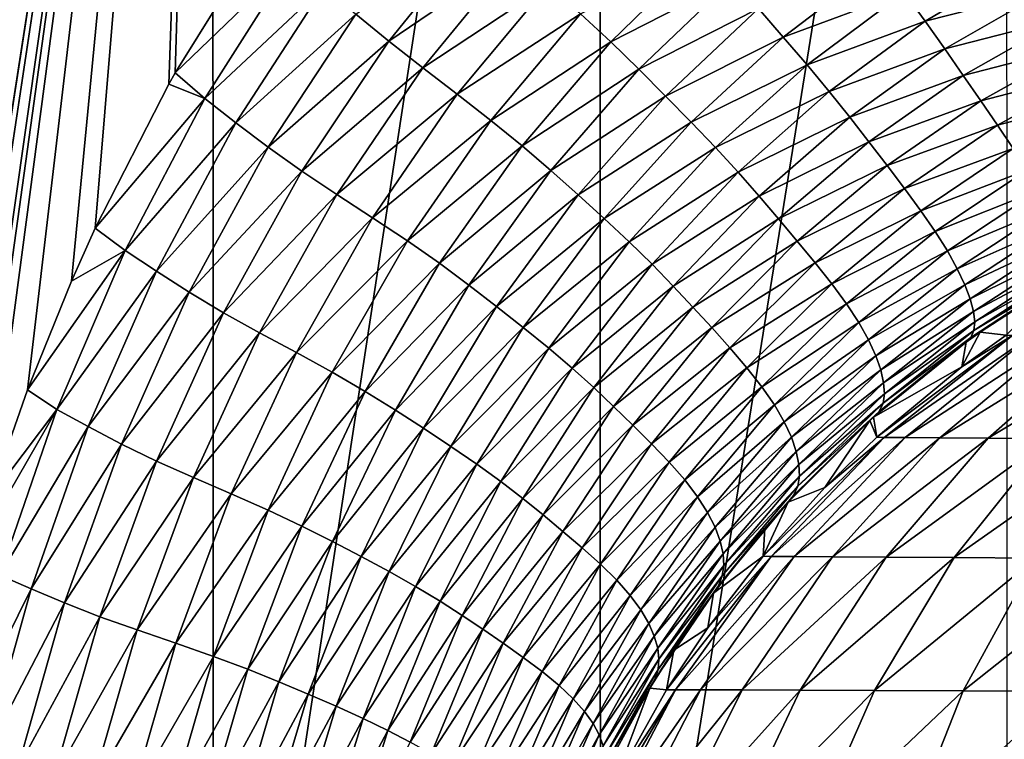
# Model space of a CAD drawing. Header units: metres. Extents: x -105 to 105, y -71 to 59.
# Tile 23 of 117: x -12.38 to -5.74, y -62.34 to -57.48. Entities that reach past the tile are written whole.
import ezdxf

# ---------------------------------------------------------------- set-up
doc = ezdxf.new("R2010")
doc.units = ezdxf.units.M
doc.layers.add('solid_WAMAS_150_SW0001', color=7, linetype='CONTINUOUS')

msp = doc.modelspace()

# ---------------------------------------------------------------- linework, layer by layer
at = {"layer": 'solid_WAMAS_150_SW0001'}
for points in [[(-13.519061, -49.349998, -24.857391), (-11.080335, -49.349998, -26.405054), (-13.356547, -64.033051, -24.974386)], [(-11.080335, -49.349998, 13.905054), (-13.519061, -49.349998, 12.35739), (-13.512746, -66.428436, 12.361978)], [(-11.080335, -49.349998, 13.905054), (-13.512746, -66.428436, 12.361978), (-11.074868, -66.428406, 13.908058)], [(-11.080335, -49.349998, -26.405054), (-13.278132, -63.534843, -25.030075), (-13.356547, -64.033051, -24.974386)], [(-11.080335, -49.349998, -26.405054), (-13.036427, -62.326763, -25.198656), (-13.278132, -63.534843, -25.030075)], [(-11.080335, -49.349998, -26.405054), (-13.033071, -62.312313, -25.200966), (-13.036427, -62.326763, -25.198656)], [(-11.080335, -49.349998, -26.405054), (-12.716747, -61.122765, -25.414663), (-13.033071, -62.312313, -25.200966)], [(-11.080335, -49.349998, -26.405054), (-12.587773, -60.710796, -25.499622), (-12.716747, -61.122765, -25.414663)], [(-11.080335, -49.349998, -26.405054), (-12.329713, -59.975853, -25.665926), (-12.587773, -60.710796, -25.499622)], [(-11.080335, -49.349998, -26.405054), (-12.033036, -59.243126, -25.851173), (-12.329713, -59.975853, -25.665926)], [(-11.080335, -49.349998, -26.405054), (-11.871845, -58.884323, -25.949221), (-12.033036, -59.243126, -25.851173)], [(-11.080335, -49.349998, -26.405054), (-11.375709, -57.911945, -26.239828), (-11.871845, -58.884323, -25.949221)], [(-11.080335, -49.349998, -26.405054), (-11.33328, -57.836536, -26.263914), (-11.375709, -57.911945, -26.239828)], [(-11.080335, -49.349998, -26.405054), (-10.732128, -56.870426, -26.592602), (-11.33328, -57.836536, -26.263914)], [(-8.466865, -49.349998, 15.134859), (-11.080335, -49.349998, 13.905054), (-11.074868, -66.428406, 13.908058)], [(-8.466865, -49.349998, 15.134859), (-11.074868, -66.428406, 13.908058), (-8.46252, -66.428413, 15.136579)], [(-5.719867, -49.349998, 16.027412), (-8.466865, -49.349998, 15.134859), (-8.46252, -66.428413, 15.136579)], [(-5.719867, -49.349998, 16.027412), (-8.46252, -66.428413, 15.136579), (-5.716904, -66.428406, 16.028173)], [(-11.33328, -57.836536, -26.263914), (-10.732128, -56.870426, -26.592602), (-10.532973, -57.066116, -26.703629)], [(-9.890683, -57.622459, -27.149317), (-10.112446, -57.438766, -26.980154), (-9.26243, -56.844788, -27.443476)], [(-9.890683, -57.622459, -27.149317), (-9.26243, -56.844788, -27.443476), (-9.040392, -57.044235, -27.622763)], [(-8.392345, -57.627335, -28.2472), (-8.596261, -57.43734, -28.030783), (-7.753653, -57.002518, -28.493803)], [(-8.392345, -57.627335, -28.2472), (-7.753653, -57.002518, -28.493803), (-7.570106, -57.204937, -28.708988)], [(-11.131674, -58.008976, -26.38273), (-11.33328, -57.836536, -26.263914), (-10.532973, -57.066116, -26.703629)], [(-11.131674, -58.008976, -26.38273), (-10.532973, -57.066116, -26.703629), (-10.32603, -57.252102, -26.831459)], [(-9.661342, -57.802277, -27.338463), (-9.890683, -57.622459, -27.149317), (-9.040392, -57.044235, -27.622763)], [(-9.661342, -57.802277, -27.338463), (-9.040392, -57.044235, -27.622763), (-8.815359, -57.242157, -27.820442)], [(-6.270012, -57.48756, -29.871475), (-6.413048, -57.292076, -29.621685), (-5.56954, -57.074623, -30.053213)], [(-6.270012, -57.48756, -29.871475), (-5.56954, -57.074623, -30.053213), (-5.445714, -57.275742, -30.305981)], [(-7.228159, -57.594612, -29.171024), (-7.395908, -57.402172, -28.934177), (-6.565811, -57.089127, -29.381241)], [(-7.228159, -57.594612, -29.171024), (-6.565811, -57.089127, -29.381241), (-6.413048, -57.292076, -29.621685)], [(-8.202491, -57.812164, -28.470238), (-8.392345, -57.627335, -28.2472), (-7.570106, -57.204937, -28.708988)], [(-8.202491, -57.812164, -28.470238), (-7.570106, -57.204937, -28.708988), (-7.395908, -57.402172, -28.934177)], [(-10.922102, -58.172653, -26.517609), (-11.131674, -58.008976, -26.38273), (-10.32603, -57.252102, -26.831459)], [(-10.922102, -58.172653, -26.517609), (-10.32603, -57.252102, -26.831459), (-10.112446, -57.438766, -26.980154)], [(-9.428045, -57.980934, -27.546898), (-9.661342, -57.802277, -27.338463), (-8.815359, -57.242157, -27.820442)], [(-9.428045, -57.980934, -27.546898), (-8.815359, -57.242157, -27.820442), (-8.596261, -57.43734, -28.030783)], [(-6.137063, -57.674679, -30.130331), (-6.270012, -57.48756, -29.871475), (-5.445714, -57.275742, -30.305981)], [(-6.137063, -57.674679, -30.130331), (-5.445714, -57.275742, -30.305981), (-5.329653, -57.467003, -30.570148)], [(-7.067515, -57.781803, -29.418758), (-7.228159, -57.594612, -29.171024), (-6.413048, -57.292076, -29.621685)], [(-7.067515, -57.781803, -29.418758), (-6.413048, -57.292076, -29.621685), (-6.270012, -57.48756, -29.871475)], [(-8.022978, -57.992462, -28.702234), (-8.202491, -57.812164, -28.470238), (-7.395908, -57.402172, -28.934177)], [(-8.022978, -57.992462, -28.702234), (-7.395908, -57.402172, -28.934177), (-7.228159, -57.594612, -29.171024)], [(-10.704518, -58.337616, -26.673773), (-10.922102, -58.172653, -26.517609), (-10.112446, -57.438766, -26.980154)], [(-10.704518, -58.337616, -26.673773), (-10.112446, -57.438766, -26.980154), (-9.890683, -57.622459, -27.149317)], [(-9.201077, -58.157314, -27.767612), (-9.428045, -57.980934, -27.546898), (-8.596261, -57.43734, -28.030783)], [(-9.201077, -58.157314, -27.767612), (-8.596261, -57.43734, -28.030783), (-8.392345, -57.627335, -28.2472)], [(-6.012767, -57.853161, -30.399818), (-6.137063, -57.674679, -30.130331), (-5.329653, -57.467003, -30.570148)], [(-6.012767, -57.853161, -30.399818), (-5.329653, -57.467003, -30.570148), (-5.219491, -57.649384, -30.848995)], [(-6.917772, -57.962505, -29.674482), (-7.067515, -57.781803, -29.418758), (-6.270012, -57.48756, -29.871475)], [(-6.917772, -57.962505, -29.674482), (-6.270012, -57.48756, -29.871475), (-6.137063, -57.674679, -30.130331)], [(-7.850269, -58.168819, -28.945389), (-8.022978, -57.992462, -28.702234), (-7.228159, -57.594612, -29.171024)], [(-7.850269, -58.168819, -28.945389), (-7.228159, -57.594612, -29.171024), (-7.067515, -57.781803, -29.418758)], [(-10.477223, -58.499638, -26.851288), (-10.704518, -58.337616, -26.673773), (-9.890683, -57.622459, -27.149317)], [(-10.477223, -58.499638, -26.851288), (-9.890683, -57.622459, -27.149317), (-9.661342, -57.802277, -27.338463)], [(-8.991083, -58.328899, -27.992548), (-9.201077, -58.157314, -27.767612), (-8.392345, -57.627335, -28.2472)], [(-8.991083, -58.328899, -27.992548), (-8.392345, -57.627335, -28.2472), (-8.202491, -57.812164, -28.470238)], [(-6.779267, -58.13591, -29.937897), (-6.917772, -57.962505, -29.674482), (-6.137063, -57.674679, -30.130331)], [(-6.779267, -58.13591, -29.937897), (-6.137063, -57.674679, -30.130331), (-6.012767, -57.853161, -30.399818)], [(-5.894541, -58.024342, -30.684706), (-6.012767, -57.853161, -30.399818), (-5.219491, -57.649384, -30.848995)], [(-5.894541, -58.024342, -30.684706), (-5.219491, -57.649384, -30.848995), (-5.114664, -57.823391, -31.144455)], [(-10.240895, -58.657684, -27.049923), (-10.477223, -58.499638, -26.851288), (-9.661342, -57.802277, -27.338463)], [(-10.240895, -58.657684, -27.049923), (-9.661342, -57.802277, -27.338463), (-9.428045, -57.980934, -27.546898)], [(-8.79669, -58.495838, -28.222454), (-8.991083, -58.328899, -27.992548), (-8.202491, -57.812164, -28.470238)], [(-8.79669, -58.495838, -28.222454), (-8.202491, -57.812164, -28.470238), (-8.022978, -57.992462, -28.702234)], [(-7.685051, -58.3409, -29.198782), (-7.850269, -58.168819, -28.945389), (-7.067515, -57.781803, -29.418758)], [(-7.685051, -58.3409, -29.198782), (-7.067515, -57.781803, -29.418758), (-6.917772, -57.962505, -29.674482)], [(-11.375709, -57.911945, -26.239828), (-11.33328, -57.836536, -26.263914), (-11.131674, -58.008976, -26.38273)], [(-6.65012, -58.301891, -30.211136), (-6.779267, -58.13591, -29.937897), (-6.012767, -57.853161, -30.399818)], [(-6.65012, -58.301891, -30.211136), (-6.012767, -57.853161, -30.399818), (-5.894541, -58.024342, -30.684706)], [(-5.781538, -58.188957, -30.98793), (-5.894541, -58.024342, -30.684706), (-5.114664, -57.823391, -31.144455)], [(-5.781538, -58.188957, -30.98793), (-5.114664, -57.823391, -31.144455), (-5.017535, -57.987911, -31.454716)], [(-11.871845, -58.884323, -25.949221), (-11.375709, -57.911945, -26.239828), (-11.131674, -58.008976, -26.38273)], [(-11.670918, -59.036098, -26.073774), (-11.871845, -58.884323, -25.949221), (-11.131674, -58.008976, -26.38273)], [(-11.670918, -59.036098, -26.073774), (-11.131674, -58.008976, -26.38273), (-10.922102, -58.172653, -26.517609)], [(-9.999587, -58.814941, -27.268908), (-10.240895, -58.657684, -27.049923), (-9.428045, -57.980934, -27.546898)], [(-9.999587, -58.814941, -27.268908), (-9.428045, -57.980934, -27.546898), (-9.201077, -58.157314, -27.767612)], [(-8.613513, -58.658928, -28.460291), (-8.79669, -58.495838, -28.222454), (-8.022978, -57.992462, -28.702234)], [(-8.613513, -58.658928, -28.460291), (-8.022978, -57.992462, -28.702234), (-7.850269, -58.168819, -28.945389)], [(-7.53174, -58.507492, -29.458775), (-7.685051, -58.3409, -29.198782), (-6.917772, -57.962505, -29.674482)], [(-7.53174, -58.507492, -29.458775), (-6.917772, -57.962505, -29.674482), (-6.779267, -58.13591, -29.937897)], [(-5.676826, -58.345787, -31.307261), (-5.781538, -58.188957, -30.98793), (-5.017535, -57.987911, -31.454716)], [(-6.527024, -58.462074, -30.500507), (-6.65012, -58.301891, -30.211136), (-5.894541, -58.024342, -30.684706)], [(-6.527024, -58.462074, -30.500507), (-5.894541, -58.024342, -30.684706), (-5.781538, -58.188957, -30.98793)], [(-7.390633, -58.667873, -29.725035), (-7.53174, -58.507492, -29.458775), (-6.779267, -58.13591, -29.937897)], [(-7.390633, -58.667873, -29.725035), (-6.779267, -58.13591, -29.937897), (-6.65012, -58.301891, -30.211136)], [(-11.459311, -59.175598, -26.21488), (-11.670918, -59.036098, -26.073774), (-10.922102, -58.172653, -26.517609)], [(-11.459311, -59.175598, -26.21488), (-10.922102, -58.172653, -26.517609), (-10.704518, -58.337616, -26.673773)], [(-9.764904, -58.970428, -27.499853), (-9.999587, -58.814941, -27.268908), (-9.201077, -58.157314, -27.767612)], [(-9.764904, -58.970428, -27.499853), (-9.201077, -58.157314, -27.767612), (-8.991083, -58.328899, -27.992548)], [(-8.437382, -58.818935, -28.708849), (-8.613513, -58.658928, -28.460291), (-7.850269, -58.168819, -28.945389)], [(-8.437382, -58.818935, -28.708849), (-7.850269, -58.168819, -28.945389), (-7.685051, -58.3409, -29.198782)], [(-6.408839, -58.617382, -30.809959), (-6.527024, -58.462074, -30.500507), (-5.781538, -58.188957, -30.98793)], [(-6.408839, -58.617382, -30.809959), (-5.781538, -58.188957, -30.98793), (-5.676826, -58.345787, -31.307261)], [(-11.238218, -59.31712, -26.377703), (-11.459311, -59.175598, -26.21488), (-10.704518, -58.337616, -26.673773)], [(-11.238218, -59.31712, -26.377703), (-10.704518, -58.337616, -26.673773), (-10.477223, -58.499638, -26.851288)], [(-9.548867, -59.12159, -27.733107), (-9.764904, -58.970428, -27.499853), (-8.991083, -58.328899, -27.992548)], [(-9.548867, -59.12159, -27.733107), (-8.991083, -58.328899, -27.992548), (-8.79669, -58.495838, -28.222454)], [(-8.269003, -58.975624, -28.967047), (-8.437382, -58.818935, -28.708849), (-7.685051, -58.3409, -29.198782)], [(-8.269003, -58.975624, -28.967047), (-7.685051, -58.3409, -29.198782), (-7.53174, -58.507492, -29.458775)], [(-7.259387, -58.82206, -30.000298), (-7.390633, -58.667873, -29.725035), (-6.65012, -58.301891, -30.211136)], [(-7.259387, -58.82206, -30.000298), (-6.65012, -58.301891, -30.211136), (-6.527024, -58.462074, -30.500507)], [(-6.29931, -58.766537, -31.136755), (-6.408839, -58.617382, -30.809959), (-5.676826, -58.345787, -31.307261)], [(-6.29931, -58.766537, -31.136755), (-5.676826, -58.345787, -31.307261), (-5.583424, -58.493042, -31.638617)], [(-7.133958, -58.97187, -30.292463), (-7.259387, -58.82206, -30.000298), (-6.527024, -58.462074, -30.500507)], [(-7.133958, -58.97187, -30.292463), (-6.527024, -58.462074, -30.500507), (-6.408839, -58.617382, -30.809959)], [(-11.005828, -59.455814, -26.562878), (-11.238218, -59.31712, -26.377703), (-10.477223, -58.499638, -26.851288)], [(-11.005828, -59.455814, -26.562878), (-10.477223, -58.499638, -26.851288), (-10.240895, -58.657684, -27.049923)], [(-9.34985, -59.268669, -27.969643), (-9.548867, -59.12159, -27.733107), (-8.79669, -58.495838, -28.222454)], [(-9.34985, -59.268669, -27.969643), (-8.79669, -58.495838, -28.222454), (-8.613513, -58.658928, -28.460291)], [(-8.11339, -59.127831, -29.230431), (-8.269003, -58.975624, -28.967047), (-7.53174, -58.507492, -29.458775)], [(-8.11339, -59.127831, -29.230431), (-7.53174, -58.507492, -29.458775), (-7.390633, -58.667873, -29.725035)], [(-6.202127, -58.907623, -31.475866), (-6.29931, -58.766537, -31.136755), (-5.583424, -58.493042, -31.638617)], [(-6.202127, -58.907623, -31.475866), (-5.583424, -58.493042, -31.638617), (-5.503659, -58.628708, -31.976841)], [(-10.762911, -59.590466, -26.770491), (-11.005828, -59.455814, -26.562878), (-10.240895, -58.657684, -27.049923)], [(-10.762911, -59.590466, -26.770491), (-10.240895, -58.657684, -27.049923), (-9.999587, -58.814941, -27.268908)], [(-9.16281, -59.412598, -28.213099), (-9.34985, -59.268669, -27.969643), (-8.613513, -58.658928, -28.460291)], [(-9.16281, -59.412598, -28.213099), (-8.613513, -58.658928, -28.460291), (-8.437382, -58.818935, -28.708849)], [(-7.970787, -59.274921, -29.498619), (-8.11339, -59.127831, -29.230431), (-7.390633, -58.667873, -29.725035)], [(-7.970787, -59.274921, -29.498619), (-7.390633, -58.667873, -29.725035), (-7.259387, -58.82206, -30.000298)], [(-7.012895, -59.118374, -30.606499), (-7.133958, -58.97187, -30.292463), (-6.408839, -58.617382, -30.809959)], [(-7.012895, -59.118374, -30.606499), (-6.408839, -58.617382, -30.809959), (-6.29931, -58.766537, -31.136755)], [(-6.120121, -59.038483, -31.820999), (-6.202127, -58.907623, -31.475866), (-5.503659, -58.628708, -31.976841)], [(-6.120121, -59.038483, -31.820999), (-5.503659, -58.628708, -31.976841), (-5.438144, -58.751743, -32.318371)], [(-6.900585, -59.260269, -30.939087), (-7.012895, -59.118374, -30.606499), (-6.29931, -58.766537, -31.136755)], [(-6.900585, -59.260269, -30.939087), (-6.29931, -58.766537, -31.136755), (-6.202127, -58.907623, -31.475866)], [(-6.053994, -59.158051, -32.167965), (-6.120121, -59.038483, -31.820999), (-5.438144, -58.751743, -32.318371)], [(-6.053994, -59.158051, -32.167965), (-5.438144, -58.751743, -32.318371), (-5.386531, -58.861691, -32.661072)], [(-10.513927, -59.724693, -26.999704), (-10.762911, -59.590466, -26.770491), (-9.999587, -58.814941, -27.268908)], [(-10.513927, -59.724693, -26.999704), (-9.999587, -58.814941, -27.268908), (-9.764904, -58.970428, -27.499853)], [(-8.982944, -59.554264, -28.466911), (-9.16281, -59.412598, -28.213099), (-8.437382, -58.818935, -28.708849)], [(-8.982944, -59.554264, -28.466911), (-8.437382, -58.818935, -28.708849), (-8.269003, -58.975624, -28.967047)], [(-7.838374, -59.41703, -29.774982), (-7.970787, -59.274921, -29.498619), (-7.259387, -58.82206, -30.000298)], [(-7.838374, -59.41703, -29.774982), (-7.259387, -58.82206, -30.000298), (-7.133958, -58.97187, -30.292463)], [(-6.00327, -59.265923, -32.514435), (-6.053994, -59.158051, -32.167965), (-5.386531, -58.861691, -32.661072)], [(-6.00327, -59.265923, -32.514435), (-5.386531, -58.861691, -32.661072), (-5.348139, -58.958443, -33.005161)], [(-12.033036, -59.243126, -25.851173), (-11.871845, -58.884323, -25.949221), (-11.670918, -59.036098, -26.073774)], [(-6.80135, -59.395596, -31.284187), (-6.900585, -59.260269, -30.939087), (-6.202127, -58.907623, -31.475866)], [(-6.80135, -59.395596, -31.284187), (-6.202127, -58.907623, -31.475866), (-6.120121, -59.038483, -31.820999)], [(-10.271778, -59.857658, -27.24065), (-10.513927, -59.724693, -26.999704), (-9.764904, -58.970428, -27.499853)], [(-10.271778, -59.857658, -27.24065), (-9.764904, -58.970428, -27.499853), (-9.548867, -59.12159, -27.733107)], [(-8.810973, -59.693523, -28.729826), (-8.982944, -59.554264, -28.466911), (-8.269003, -58.975624, -28.967047)], [(-8.810973, -59.693523, -28.729826), (-8.269003, -58.975624, -28.967047), (-8.11339, -59.127831, -29.230431)], [(-7.711363, -59.556107, -30.069065), (-7.838374, -59.41703, -29.774982), (-7.133958, -58.97187, -30.292463)], [(-7.711363, -59.556107, -30.069065), (-7.133958, -58.97187, -30.292463), (-7.012895, -59.118374, -30.606499)], [(-5.967081, -59.362167, -32.861), (-6.00327, -59.265923, -32.514435), (-5.348139, -58.958443, -33.005161)], [(-5.967081, -59.362167, -32.861), (-5.348139, -58.958443, -33.005161), (-5.322378, -59.041656, -33.350544)], [(-12.329713, -59.975853, -25.665926), (-12.033036, -59.243126, -25.851173), (-11.670918, -59.036098, -26.073774)], [(-12.131213, -60.109329, -25.794306), (-12.329713, -59.975853, -25.665926), (-11.670918, -59.036098, -26.073774)], [(-12.131213, -60.109329, -25.794306), (-11.670918, -59.036098, -26.073774), (-11.459311, -59.175598, -26.21488)], [(-6.718488, -59.522125, -31.634308), (-6.80135, -59.395596, -31.284187), (-6.120121, -59.038483, -31.820999)], [(-6.718488, -59.522125, -31.634308), (-6.120121, -59.038483, -31.820999), (-6.053994, -59.158051, -32.167965)], [(-5.944683, -59.446503, -33.207874), (-5.967081, -59.362167, -32.861), (-5.322378, -59.041656, -33.350544)], [(-5.944683, -59.446503, -33.207874), (-5.322378, -59.041656, -33.350544), (-5.309037, -59.110394, -33.695389)], [(-10.049835, -59.98682, -27.481962), (-10.271778, -59.857658, -27.24065), (-9.548867, -59.12159, -27.733107)], [(-10.049835, -59.98682, -27.481962), (-9.548867, -59.12159, -27.733107), (-9.34985, -59.268669, -27.969643)], [(-8.652495, -59.829266, -28.996492), (-8.810973, -59.693523, -28.729826), (-8.11339, -59.127831, -29.230431)], [(-8.652495, -59.829266, -28.996492), (-8.11339, -59.127831, -29.230431), (-7.970787, -59.274921, -29.498619)], [(-7.587976, -59.693295, -30.386873), (-7.711363, -59.556107, -30.069065), (-7.012895, -59.118374, -30.606499)], [(-7.587976, -59.693295, -30.386873), (-7.012895, -59.118374, -30.606499), (-6.900585, -59.260269, -30.939087)], [(-5.935782, -59.517822, -33.553112), (-5.944683, -59.446503, -33.207874), (-5.309037, -59.110394, -33.695389)], [(-5.935782, -59.517822, -33.553112), (-5.309037, -59.110394, -33.695389), (-5.308626, -59.164436, -34.037472)], [(-11.918583, -60.224136, -25.940208), (-12.131213, -60.109329, -25.794306), (-11.459311, -59.175598, -26.21488)], [(-11.918583, -60.224136, -25.940208), (-11.459311, -59.175598, -26.21488), (-11.238218, -59.31712, -26.377703)], [(-6.652761, -59.63879, -31.984636), (-6.718488, -59.522125, -31.634308), (-6.053994, -59.158051, -32.167965)], [(-6.652761, -59.63879, -31.984636), (-6.053994, -59.158051, -32.167965), (-6.00327, -59.265923, -32.514435)], [(-5.961878, -59.622662, -34.227917), (-5.322623, -59.204216, -34.373829), (-5.348634, -59.228172, -34.699608)], [(-5.961878, -59.622662, -34.227917), (-5.940923, -59.576176, -33.894291), (-5.322623, -59.204216, -34.373829)], [(-5.940923, -59.576176, -33.894291), (-5.308626, -59.164436, -34.037472), (-5.322623, -59.204216, -34.373829)], [(-5.940923, -59.576176, -33.894291), (-5.935782, -59.517822, -33.553112), (-5.308626, -59.164436, -34.037472)], [(-9.846222, -60.112484, -27.724859), (-10.049835, -59.98682, -27.481962), (-9.34985, -59.268669, -27.969643)], [(-9.846222, -60.112484, -27.724859), (-9.34985, -59.268669, -27.969643), (-9.16281, -59.412598, -28.213099)], [(-8.507687, -59.96096, -29.266489), (-8.652495, -59.829266, -28.996492), (-7.970787, -59.274921, -29.498619)], [(-8.507687, -59.96096, -29.266489), (-7.970787, -59.274921, -29.498619), (-7.838374, -59.41703, -29.774982)], [(-7.473211, -59.82732, -30.724428), (-7.587976, -59.693295, -30.386873), (-6.900585, -59.260269, -30.939087)], [(-7.473211, -59.82732, -30.724428), (-6.900585, -59.260269, -30.939087), (-6.80135, -59.395596, -31.284187)], [(-6.603536, -59.745262, -32.332653), (-6.652761, -59.63879, -31.984636), (-6.00327, -59.265923, -32.514435)], [(-6.603536, -59.745262, -32.332653), (-6.00327, -59.265923, -32.514435), (-5.967081, -59.362167, -32.861)], [(-5.899165, -59.585537, -34.574379), (-5.961878, -59.622662, -34.227917), (-5.348634, -59.228172, -34.699608)], [(-5.722681, -59.605705, -82.567581), (-5.899165, -59.585537, -34.574379), (-5.348634, -59.228172, -34.699608)], [(-11.694925, -60.341831, -26.10833), (-11.918583, -60.224136, -25.940208), (-11.238218, -59.31712, -26.377703)], [(-11.694925, -60.341831, -26.10833), (-11.238218, -59.31712, -26.377703), (-11.005828, -59.455814, -26.562878)], [(-7.37199, -59.956226, -31.074614), (-7.473211, -59.82732, -30.724428), (-6.80135, -59.395596, -31.284187)], [(-7.37199, -59.956226, -31.074614), (-6.80135, -59.395596, -31.284187), (-6.718488, -59.522125, -31.634308)], [(-6.569741, -59.841785, -32.679337), (-6.603536, -59.745262, -32.332653), (-5.967081, -59.362167, -32.861)], [(-6.569741, -59.841785, -32.679337), (-5.967081, -59.362167, -32.861), (-5.944683, -59.446503, -33.207874)], [(-11.458357, -60.45689, -26.299971), (-11.694925, -60.341831, -26.10833), (-11.005828, -59.455814, -26.562878)], [(-11.458357, -60.45689, -26.299971), (-11.005828, -59.455814, -26.562878), (-10.762911, -59.590466, -26.770491)], [(-9.655242, -60.235657, -27.973717), (-9.846222, -60.112484, -27.724859), (-9.16281, -59.412598, -28.213099)], [(-9.655242, -60.235657, -27.973717), (-9.16281, -59.412598, -28.213099), (-8.982944, -59.554264, -28.466911)], [(-8.373246, -60.088833, -29.543844), (-8.507687, -59.96096, -29.266489), (-7.838374, -59.41703, -29.774982)], [(-8.373246, -60.088833, -29.543844), (-7.838374, -59.41703, -29.774982), (-7.711363, -59.556107, -30.069065)], [(-6.550458, -59.928154, -33.025227), (-6.569741, -59.841785, -32.679337), (-5.944683, -59.446503, -33.207874)], [(-6.550458, -59.928154, -33.025227), (-5.944683, -59.446503, -33.207874), (-5.935782, -59.517822, -33.553112)], [(-7.288043, -60.077793, -31.428698), (-7.37199, -59.956226, -31.074614), (-6.718488, -59.522125, -31.634308)], [(-7.288043, -60.077793, -31.428698), (-6.718488, -59.522125, -31.634308), (-6.652761, -59.63879, -31.984636)], [(-6.545308, -60.003071, -33.368286), (-6.550458, -59.928154, -33.025227), (-5.935782, -59.517822, -33.553112)], [(-6.545308, -60.003071, -33.368286), (-5.935782, -59.517822, -33.553112), (-5.940923, -59.576176, -33.894291)], [(-11.209757, -60.567867, -26.515608), (-11.458357, -60.45689, -26.299971), (-10.762911, -59.590466, -26.770491)], [(-11.209757, -60.567867, -26.515608), (-10.762911, -59.590466, -26.770491), (-10.513927, -59.724693, -26.999704)], [(-9.471467, -60.357311, -28.232666), (-9.655242, -60.235657, -27.973717), (-8.982944, -59.554264, -28.466911)], [(-9.471467, -60.357311, -28.232666), (-8.982944, -59.554264, -28.466911), (-8.810973, -59.693523, -28.729826)], [(-8.24364, -60.214863, -29.839813), (-8.373246, -60.088833, -29.543844), (-7.711363, -59.556107, -30.069065)], [(-8.24364, -60.214863, -29.839813), (-7.711363, -59.556107, -30.069065), (-7.587976, -59.693295, -30.386873)], [(-5.679521, -59.607555, -83.254333), (-6.59568, -60.29454, -82.567535), (-6.021936, -59.820011, -82.567604)], [(-6.547063, -60.296986, -83.34964), (-6.59568, -60.29454, -82.567535), (-5.679521, -59.607555, -83.254333)], [(-6.554832, -60.06694, -33.705906), (-5.940923, -59.576176, -33.894291), (-5.961878, -59.622662, -34.227917)], [(-6.554832, -60.06694, -33.705906), (-6.545308, -60.003071, -33.368286), (-5.940923, -59.576176, -33.894291)], [(-6.547063, -60.296986, -83.34964), (-5.679521, -59.607555, -83.254333), (-5.553395, -59.60857, -83.927292)], [(-6.405236, -60.298374, -84.120682), (-6.547063, -60.296986, -83.34964), (-5.553395, -59.60857, -83.927292)], [(-6.405236, -60.298374, -84.120682), (-5.553395, -59.60857, -83.927292), (-5.346126, -59.60957, -84.579681)], [(-6.170531, -60.299686, -84.871719), (-6.405236, -60.298374, -84.120682), (-5.346126, -59.60957, -84.579681)], [(-6.170531, -60.299686, -84.871719), (-5.346126, -59.60957, -84.579681), (-5.060122, -59.61095, -85.204758)], [(-5.844352, -60.301239, -85.593773), (-6.170531, -60.299686, -84.871719), (-5.060122, -59.61095, -85.204758)], [(-6.021936, -59.820011, -82.567604), (-5.992881, -59.653, -34.548969), (-5.899165, -59.585537, -34.574379)], [(-5.722681, -59.605705, -82.567581), (-6.021936, -59.820011, -82.567604), (-5.899165, -59.585537, -34.574379)], [(-5.679521, -59.607555, -83.254333), (-6.021936, -59.820011, -82.567604), (-5.722681, -59.605705, -82.567581)], [(-5.899165, -59.585537, -34.574379), (-5.992881, -59.653, -34.548969), (-5.961878, -59.622662, -34.227917)], [(-5.844352, -60.301239, -85.593773), (-5.060122, -59.61095, -85.204758), (-4.700172, -59.613552, -85.795815)], [(-7.222158, -60.190971, -31.781225), (-7.288043, -60.077793, -31.428698), (-6.652761, -59.63879, -31.984636)], [(-7.222158, -60.190971, -31.781225), (-6.652761, -59.63879, -31.984636), (-6.603536, -59.745262, -32.332653)], [(-6.618752, -60.160664, -34.346867), (-6.581007, -60.121704, -34.034035), (-5.992881, -59.653, -34.548969)], [(-6.021936, -59.820011, -82.567604), (-6.618752, -60.160664, -34.346867), (-5.992881, -59.653, -34.548969)], [(-6.581007, -60.121704, -34.034035), (-5.961878, -59.622662, -34.227917), (-5.992881, -59.653, -34.548969)], [(-6.581007, -60.121704, -34.034035), (-6.554832, -60.06694, -33.705906), (-5.961878, -59.622662, -34.227917)], [(-5.431313, -60.303829, -86.277603), (-5.844352, -60.301239, -85.593773), (-4.700172, -59.613552, -85.795815)], [(-10.953969, -60.678764, -26.754335), (-11.209757, -60.567867, -26.515608), (-10.513927, -59.724693, -26.999704)], [(-10.953969, -60.678764, -26.754335), (-10.513927, -59.724693, -26.999704), (-10.271778, -59.857658, -27.24065)], [(-9.29563, -60.477375, -28.500271), (-9.471467, -60.357311, -28.232666), (-8.810973, -59.693523, -28.729826)], [(-9.29563, -60.477375, -28.500271), (-8.810973, -59.693523, -28.729826), (-8.652495, -59.829266, -28.996492)], [(-8.116756, -60.340229, -30.161451), (-8.24364, -60.214863, -29.839813), (-7.587976, -59.693295, -30.386873)], [(-8.116756, -60.340229, -30.161451), (-7.587976, -59.693295, -30.386873), (-7.473211, -59.82732, -30.724428)], [(-7.173516, -60.295483, -32.129509), (-7.222158, -60.190971, -31.781225), (-6.603536, -59.745262, -32.332653)], [(-7.173516, -60.295483, -32.129509), (-6.603536, -59.745262, -32.332653), (-6.569741, -59.841785, -32.679337)], [(-10.705166, -60.78891, -27.004704), (-10.953969, -60.678764, -26.754335), (-10.271778, -59.857658, -27.24065)], [(-10.705166, -60.78891, -27.004704), (-10.271778, -59.857658, -27.24065), (-10.049835, -59.98682, -27.481962)], [(-9.133898, -60.59481, -28.770218), (-9.29563, -60.477375, -28.500271), (-8.652495, -59.829266, -28.996492)], [(-9.133898, -60.59481, -28.770218), (-8.652495, -59.829266, -28.996492), (-8.507687, -59.96096, -29.266489)], [(-7.998186, -60.463707, -30.504055), (-8.116756, -60.340229, -30.161451), (-7.473211, -59.82732, -30.724428)], [(-7.998186, -60.463707, -30.504055), (-7.473211, -59.82732, -30.724428), (-7.37199, -59.956226, -31.074614)], [(-7.140819, -60.391762, -32.474934), (-7.173516, -60.295483, -32.129509), (-6.569741, -59.841785, -32.679337)], [(-7.140819, -60.391762, -32.474934), (-6.569741, -59.841785, -32.679337), (-6.550458, -59.928154, -33.025227)], [(-6.021936, -59.820011, -82.567604), (-6.59568, -60.29454, -82.567535), (-6.618752, -60.160664, -34.346867)], [(-7.122953, -60.47966, -32.818386), (-7.140819, -60.391762, -32.474934), (-6.550458, -59.928154, -33.025227)], [(-7.122953, -60.47966, -32.818386), (-6.550458, -59.928154, -33.025227), (-6.545308, -60.003071, -33.368286)], [(-12.587773, -60.710796, -25.499622), (-12.329713, -59.975853, -25.665926), (-12.131213, -60.109329, -25.794306)], [(-10.478043, -60.895805, -27.25351), (-10.705166, -60.78891, -27.004704), (-10.049835, -59.98682, -27.481962)], [(-10.478043, -60.895805, -27.25351), (-10.049835, -59.98682, -27.481962), (-9.846222, -60.112484, -27.724859)], [(-8.986372, -60.709175, -29.04203), (-9.133898, -60.59481, -28.770218), (-8.507687, -59.96096, -29.266489)], [(-8.986372, -60.709175, -29.04203), (-8.507687, -59.96096, -29.266489), (-8.373246, -60.088833, -29.543844)], [(-7.893426, -60.583405, -30.859362), (-7.998186, -60.463707, -30.504055), (-7.37199, -59.956226, -31.074614)], [(-7.893426, -60.583405, -30.859362), (-7.37199, -59.956226, -31.074614), (-7.288043, -60.077793, -31.428698)], [(-7.119437, -60.557636, -33.157761), (-7.122953, -60.47966, -32.818386), (-6.545308, -60.003071, -33.368286)], [(-7.119437, -60.557636, -33.157761), (-6.545308, -60.003071, -33.368286), (-6.554832, -60.06694, -33.705906)], [(-7.130765, -60.626541, -33.490257), (-6.554832, -60.06694, -33.705906), (-6.581007, -60.121704, -34.034035)], [(-7.130765, -60.626541, -33.490257), (-7.119437, -60.557636, -33.157761), (-6.554832, -60.06694, -33.705906)], [(-12.716747, -61.122765, -25.414663), (-12.587773, -60.710796, -25.499622), (-12.131213, -60.109329, -25.794306)], [(-12.517568, -61.227028, -25.547747), (-12.716747, -61.122765, -25.414663), (-12.131213, -60.109329, -25.794306)], [(-12.517568, -61.227028, -25.547747), (-12.131213, -60.109329, -25.794306), (-11.918583, -60.224136, -25.940208)], [(-10.270473, -60.999779, -27.502241), (-10.478043, -60.895805, -27.25351), (-9.846222, -60.112484, -27.724859)], [(-10.270473, -60.999779, -27.502241), (-9.846222, -60.112484, -27.724859), (-9.655242, -60.235657, -27.973717)], [(-8.84927, -60.82077, -29.320446), (-8.986372, -60.709175, -29.04203), (-8.373246, -60.088833, -29.543844)], [(-8.84927, -60.82077, -29.320446), (-8.373246, -60.088833, -29.543844), (-8.24364, -60.214863, -29.839813)], [(-7.806613, -60.697178, -31.217356), (-7.893426, -60.583405, -30.859362), (-7.288043, -60.077793, -31.428698)], [(-7.806613, -60.697178, -31.217356), (-7.288043, -60.077793, -31.428698), (-7.222158, -60.190971, -31.781225)], [(-7.159011, -60.689304, -33.811268), (-6.581007, -60.121704, -34.034035), (-6.618752, -60.160664, -34.346867)], [(-7.159011, -60.689304, -33.811268), (-7.130765, -60.626541, -33.490257), (-6.581007, -60.121704, -34.034035)], [(-7.738546, -60.804001, -31.571941), (-7.806613, -60.697178, -31.217356), (-7.222158, -60.190971, -31.781225)], [(-7.738546, -60.804001, -31.571941), (-7.222158, -60.190971, -31.781225), (-7.173516, -60.295483, -32.129509)], [(-6.643245, -60.182755, -34.337852), (-7.195295, -60.734081, -34.115536), (-7.159011, -60.689304, -33.811268)], [(-6.948045, -60.634995, -82.567406), (-7.195295, -60.734081, -34.115536), (-6.643245, -60.182755, -34.337852)], [(-6.643245, -60.182755, -34.337852), (-7.159011, -60.689304, -33.811268), (-6.618752, -60.160664, -34.346867)], [(-6.59568, -60.29454, -82.567535), (-6.948045, -60.634995, -82.567406), (-6.643245, -60.182755, -34.337852)], [(-6.59568, -60.29454, -82.567535), (-6.643245, -60.182755, -34.337852), (-6.618752, -60.160664, -34.346867)], [(-12.305355, -61.318817, -25.696684), (-12.517568, -61.227028, -25.547747), (-11.918583, -60.224136, -25.940208)], [(-12.305355, -61.318817, -25.696684), (-11.918583, -60.224136, -25.940208), (-11.694925, -60.341831, -26.10833)], [(-10.076114, -61.101875, -27.756067), (-10.270473, -60.999779, -27.502241), (-9.655242, -60.235657, -27.973717)], [(-10.076114, -61.101875, -27.756067), (-9.655242, -60.235657, -27.973717), (-9.471467, -60.357311, -28.232666)], [(-8.716316, -60.931515, -29.618479), (-8.84927, -60.82077, -29.320446), (-8.24364, -60.214863, -29.839813)], [(-8.716316, -60.931515, -29.618479), (-8.24364, -60.214863, -29.839813), (-8.116756, -60.340229, -30.161451)], [(-12.080528, -61.414482, -25.868439), (-12.305355, -61.318817, -25.696684), (-11.694925, -60.341831, -26.10833)], [(-12.080528, -61.414482, -25.868439), (-11.694925, -60.341831, -26.10833), (-11.458357, -60.45689, -26.299971)], [(-8.585071, -61.042557, -29.94426), (-8.716316, -60.931515, -29.618479), (-8.116756, -60.340229, -30.161451)], [(-8.585071, -61.042557, -29.94426), (-8.116756, -60.340229, -30.161451), (-7.998186, -60.463707, -30.504055)], [(-7.688202, -60.903645, -31.920267), (-7.738546, -60.804001, -31.571941), (-7.173516, -60.295483, -32.129509)], [(-7.688202, -60.903645, -31.920267), (-7.173516, -60.295483, -32.129509), (-7.140819, -60.391762, -32.474934)], [(-6.547063, -60.296986, -83.34964), (-7.364889, -61.097973, -82.567139), (-6.948045, -60.634995, -82.567406)], [(-7.31072, -61.100273, -83.433144), (-7.364889, -61.097973, -82.567139), (-6.547063, -60.296986, -83.34964)], [(-7.31072, -61.100273, -83.433144), (-6.547063, -60.296986, -83.34964), (-6.405236, -60.298374, -84.120682)], [(-7.15468, -61.101482, -84.290833), (-7.31072, -61.100273, -83.433144), (-6.405236, -60.298374, -84.120682)], [(-7.15468, -61.101482, -84.290833), (-6.405236, -60.298374, -84.120682), (-6.170531, -60.299686, -84.871719)], [(-6.89553, -61.102787, -85.129234), (-7.15468, -61.101482, -84.290833), (-6.170531, -60.299686, -84.871719)], [(-6.547063, -60.296986, -83.34964), (-6.948045, -60.634995, -82.567406), (-6.59568, -60.29454, -82.567535)], [(-6.89553, -61.102787, -85.129234), (-6.170531, -60.299686, -84.871719), (-5.844352, -60.301239, -85.593773)], [(-6.533701, -61.104382, -85.937332), (-6.89553, -61.102787, -85.129234), (-5.844352, -60.301239, -85.593773)], [(-6.533701, -61.104382, -85.937332), (-5.844352, -60.301239, -85.593773), (-5.431313, -60.303829, -86.277603)], [(-6.073692, -61.106964, -86.703468), (-6.533701, -61.104382, -85.937332), (-5.431313, -60.303829, -86.277603)], [(-6.073692, -61.106964, -86.703468), (-5.431313, -60.303829, -86.277603), (-4.938259, -60.308231, -86.912872)], [(-5.522688, -61.111202, -87.414757), (-6.073692, -61.106964, -86.703468), (-4.938259, -60.308231, -86.912872)], [(-9.888918, -61.203098, -28.019867), (-10.076114, -61.101875, -27.756067), (-9.471467, -60.357311, -28.232666)], [(-9.888918, -61.203098, -28.019867), (-9.471467, -60.357311, -28.232666), (-9.29563, -60.477375, -28.500271)], [(-7.654041, -60.996712, -32.264149), (-7.688202, -60.903645, -31.920267), (-7.140819, -60.391762, -32.474934)], [(-7.654041, -60.996712, -32.264149), (-7.140819, -60.391762, -32.474934), (-7.122953, -60.47966, -32.818386)], [(-11.841183, -61.507793, -26.065077), (-12.080528, -61.414482, -25.868439), (-11.458357, -60.45689, -26.299971)], [(-11.841183, -61.507793, -26.065077), (-11.458357, -60.45689, -26.299971), (-11.209757, -60.567867, -26.515608)], [(-8.4617, -61.15276, -30.292284), (-8.585071, -61.042557, -29.94426), (-7.998186, -60.463707, -30.504055)], [(-8.4617, -61.15276, -30.292284), (-7.998186, -60.463707, -30.504055), (-7.893426, -60.583405, -30.859362)], [(-9.709625, -61.303425, -28.292007), (-9.888918, -61.203098, -28.019867), (-9.29563, -60.477375, -28.500271)], [(-9.709625, -61.303425, -28.292007), (-9.29563, -60.477375, -28.500271), (-9.133898, -60.59481, -28.770218)], [(-7.634748, -61.083088, -32.604839), (-7.654041, -60.996712, -32.264149), (-7.122953, -60.47966, -32.818386)], [(-7.634748, -61.083088, -32.604839), (-7.122953, -60.47966, -32.818386), (-7.119437, -60.557636, -33.157761)], [(-11.588323, -61.597015, -26.287523), (-11.841183, -61.507793, -26.065077), (-11.209757, -60.567867, -26.515608)], [(-11.588323, -61.597015, -26.287523), (-11.209757, -60.567867, -26.515608), (-10.953969, -60.678764, -26.754335)], [(-9.544963, -61.401901, -28.565142), (-9.709625, -61.303425, -28.292007), (-9.133898, -60.59481, -28.770218)], [(-9.544963, -61.401901, -28.565142), (-9.133898, -60.59481, -28.770218), (-8.986372, -60.709175, -29.04203)], [(-8.352262, -61.260353, -30.653086), (-8.4617, -61.15276, -30.292284), (-7.893426, -60.583405, -30.859362)], [(-8.352262, -61.260353, -30.653086), (-7.893426, -60.583405, -30.859362), (-7.806613, -60.697178, -31.217356)], [(-7.629732, -61.160954, -32.940186), (-7.634748, -61.083088, -32.604839), (-7.119437, -60.557636, -33.157761)], [(-7.629732, -61.160954, -32.940186), (-7.119437, -60.557636, -33.157761), (-7.130765, -60.626541, -33.490257)], [(-7.639412, -61.231659, -33.267193), (-7.130765, -60.626541, -33.490257), (-7.159011, -60.689304, -33.811268)], [(-7.639412, -61.231659, -33.267193), (-7.629732, -61.160954, -32.940186), (-7.130765, -60.626541, -33.490257)], [(-6.948045, -60.634995, -82.567406), (-7.364889, -61.097973, -82.567139), (-7.195295, -60.734081, -34.115536)], [(-11.32715, -61.686474, -26.534817), (-11.588323, -61.597015, -26.287523), (-10.953969, -60.678764, -26.754335)], [(-11.32715, -61.686474, -26.534817), (-10.953969, -60.678764, -26.754335), (-10.705166, -60.78891, -27.004704)], [(-9.394953, -61.498169, -28.838739), (-9.544963, -61.401901, -28.565142), (-8.986372, -60.709175, -29.04203)], [(-9.394953, -61.498169, -28.838739), (-8.986372, -60.709175, -29.04203), (-8.84927, -60.82077, -29.320446)], [(-8.261285, -61.363327, -31.01532), (-8.352262, -61.260353, -30.653086), (-7.806613, -60.697178, -31.217356)], [(-8.261285, -61.363327, -31.01532), (-7.806613, -60.697178, -31.217356), (-7.738546, -60.804001, -31.571941)], [(-7.665827, -61.299248, -33.580708), (-7.159011, -60.689304, -33.811268), (-7.195295, -60.734081, -34.115536)], [(-7.665827, -61.299248, -33.580708), (-7.639412, -61.231659, -33.267193), (-7.159011, -60.689304, -33.811268)], [(-7.352959, -60.912987, -34.044888), (-7.665827, -61.299248, -33.580708), (-7.195295, -60.734081, -34.115536)], [(-7.364889, -61.097973, -82.567139), (-7.352959, -60.912987, -34.044888), (-7.195295, -60.734081, -34.115536)], [(-11.073079, -61.775684, -26.793818), (-11.32715, -61.686474, -26.534817), (-10.705166, -60.78891, -27.004704)], [(-11.073079, -61.775684, -26.793818), (-10.705166, -60.78891, -27.004704), (-10.478043, -60.895805, -27.25351)], [(-8.189568, -61.46069, -31.372244), (-8.261285, -61.363327, -31.01532), (-7.738546, -60.804001, -31.571941)], [(-8.189568, -61.46069, -31.372244), (-7.738546, -60.804001, -31.571941), (-7.688202, -60.903645, -31.920267)], [(-9.255329, -61.592567, -29.118277), (-9.394953, -61.498169, -28.838739), (-8.84927, -60.82077, -29.320446)], [(-9.255329, -61.592567, -29.118277), (-8.84927, -60.82077, -29.320446), (-8.716316, -60.931515, -29.618479)], [(-10.842106, -61.862217, -27.04937), (-11.073079, -61.775684, -26.793818), (-10.478043, -60.895805, -27.25351)], [(-10.842106, -61.862217, -27.04937), (-10.478043, -60.895805, -27.25351), (-10.270473, -60.999779, -27.502241)], [(-9.119089, -61.686871, -29.418594), (-9.255329, -61.592567, -29.118277), (-8.716316, -60.931515, -29.618479)], [(-9.119089, -61.686871, -29.418594), (-8.716316, -60.931515, -29.618479), (-8.585071, -61.042557, -29.94426)], [(-8.13588, -61.552227, -31.720854), (-8.189568, -61.46069, -31.372244), (-7.688202, -60.903645, -31.920267)], [(-8.13588, -61.552227, -31.720854), (-7.688202, -60.903645, -31.920267), (-7.654041, -60.996712, -32.264149)], [(-7.352959, -60.912987, -34.044888), (-7.699518, -61.348022, -33.874954), (-7.665827, -61.299248, -33.580708)], [(-7.364889, -61.097973, -82.567139), (-7.699518, -61.348022, -33.874954), (-7.352959, -60.912987, -34.044888)], [(-10.631853, -61.9464, -27.303244), (-10.842106, -61.862217, -27.04937), (-10.270473, -60.999779, -27.502241)], [(-10.631853, -61.9464, -27.303244), (-10.270473, -60.999779, -27.502241), (-10.076114, -61.101875, -27.756067)], [(-8.098439, -61.638721, -32.063419), (-8.13588, -61.552227, -31.720854), (-7.654041, -60.996712, -32.264149)], [(-8.098439, -61.638721, -32.063419), (-7.654041, -60.996712, -32.264149), (-7.634748, -61.083088, -32.604839)], [(-8.983467, -61.782139, -29.748913), (-9.119089, -61.686871, -29.418594), (-8.585071, -61.042557, -29.94426)], [(-8.983467, -61.782139, -29.748913), (-8.585071, -61.042557, -29.94426), (-8.4617, -61.15276, -30.292284)], [(-10.435336, -62.029259, -27.561457), (-10.631853, -61.9464, -27.303244), (-10.076114, -61.101875, -27.756067)], [(-10.435336, -62.029259, -27.561457), (-10.076114, -61.101875, -27.756067), (-9.888918, -61.203098, -28.019867)], [(-8.075725, -61.720047, -32.401581), (-8.098439, -61.638721, -32.063419), (-7.634748, -61.083088, -32.604839)], [(-8.075725, -61.720047, -32.401581), (-7.634748, -61.083088, -32.604839), (-7.629732, -61.160954, -32.940186)], [(-7.31072, -61.100273, -83.433144), (-8.015478, -62.000732, -82.566376), (-7.73812, -61.583065, -82.566765)], [(-7.955756, -62.001392, -83.503036), (-8.015478, -62.000732, -82.566376), (-7.31072, -61.100273, -83.433144)], [(-7.955756, -62.001392, -83.503036), (-7.31072, -61.100273, -83.433144), (-7.15468, -61.101482, -84.290833)], [(-7.787086, -62.001282, -84.434097), (-7.955756, -62.001392, -83.503036), (-7.15468, -61.101482, -84.290833)], [(-7.787086, -62.001282, -84.434097), (-7.15468, -61.101482, -84.290833), (-6.89553, -61.102787, -85.129234)], [(-7.506611, -62.001637, -85.346703), (-7.787086, -62.001282, -84.434097), (-6.89553, -61.102787, -85.129234)], [(-7.364889, -61.097973, -82.567139), (-7.73812, -61.583065, -82.566765), (-7.699518, -61.348022, -33.874954)], [(-7.31072, -61.100273, -83.433144), (-7.73812, -61.583065, -82.566765), (-7.364889, -61.097973, -82.567139)], [(-7.506611, -62.001637, -85.346703), (-6.89553, -61.102787, -85.129234), (-6.533701, -61.104382, -85.937332)], [(-7.113898, -62.002518, -86.227898), (-7.506611, -62.001637, -85.346703), (-6.533701, -61.104382, -85.937332)], [(-7.113898, -62.002518, -86.227898), (-6.533701, -61.104382, -85.937332), (-6.073692, -61.106964, -86.703468)], [(-6.613445, -62.004448, -87.063789), (-7.113898, -62.002518, -86.227898), (-6.073692, -61.106964, -86.703468)], [(-6.613445, -62.004448, -87.063789), (-6.073692, -61.106964, -86.703468), (-5.522688, -61.111202, -87.414757)], [(-6.012846, -62.007931, -87.839249), (-6.613445, -62.004448, -87.063789), (-5.522688, -61.111202, -87.414757)], [(-6.012846, -62.007931, -87.839249), (-5.522688, -61.111202, -87.414757), (-4.889598, -61.116943, -88.056007)], [(-5.321372, -62.012695, -88.537117), (-6.012846, -62.007931, -87.839249), (-4.889598, -61.116943, -88.056007)], [(-10.245896, -62.111774, -27.829699), (-10.435336, -62.029259, -27.561457), (-9.888918, -61.203098, -28.019867)], [(-10.245896, -62.111774, -27.829699), (-9.888918, -61.203098, -28.019867), (-9.709625, -61.303425, -28.292007)], [(-8.8552, -61.87735, -30.102859), (-8.983467, -61.782139, -29.748913), (-8.4617, -61.15276, -30.292284)], [(-8.8552, -61.87735, -30.102859), (-8.4617, -61.15276, -30.292284), (-8.352262, -61.260353, -30.653086)], [(-8.067043, -61.794052, -32.733139), (-8.075725, -61.720047, -32.401581), (-7.629732, -61.160954, -32.940186)], [(-8.067043, -61.794052, -32.733139), (-7.629732, -61.160954, -32.940186), (-7.639412, -61.231659, -33.267193)], [(-12.834823, -62.390209, -25.336761), (-12.517568, -61.227028, -25.547747), (-12.305355, -61.318817, -25.696684)], [(-8.740895, -61.970898, -30.469696), (-8.8552, -61.87735, -30.102859), (-8.352262, -61.260353, -30.653086)], [(-8.740895, -61.970898, -30.469696), (-8.352262, -61.260353, -30.653086), (-8.261285, -61.363327, -31.01532)], [(-8.072711, -61.862659, -33.054909), (-7.639412, -61.231659, -33.267193), (-7.665827, -61.299248, -33.580708)], [(-8.072711, -61.862659, -33.054909), (-8.067043, -61.794052, -32.733139), (-7.639412, -61.231659, -33.267193)], [(-12.623255, -62.459652, -25.487743), (-12.834823, -62.390209, -25.336761), (-12.305355, -61.318817, -25.696684)], [(-12.623255, -62.459652, -25.487743), (-12.305355, -61.318817, -25.696684), (-12.080528, -61.414482, -25.868439)], [(-10.06428, -62.19397, -28.106117), (-10.245896, -62.111774, -27.829699), (-9.709625, -61.303425, -28.292007)], [(-10.06428, -62.19397, -28.106117), (-9.709625, -61.303425, -28.292007), (-9.544963, -61.401901, -28.565142)], [(-8.094606, -61.93111, -33.36121), (-7.665827, -61.299248, -33.580708), (-7.699518, -61.348022, -33.874954)], [(-8.094606, -61.93111, -33.36121), (-8.072711, -61.862659, -33.054909), (-7.665827, -61.299248, -33.580708)], [(-9.897762, -62.274979, -28.382265), (-10.06428, -62.19397, -28.106117), (-9.544963, -61.401901, -28.565142)], [(-9.897762, -62.274979, -28.382265), (-9.544963, -61.401901, -28.565142), (-9.394953, -61.498169, -28.838739)], [(-8.645464, -62.060966, -30.836716), (-8.740895, -61.970898, -30.469696), (-8.261285, -61.363327, -31.01532)], [(-8.645464, -62.060966, -30.836716), (-8.261285, -61.363327, -31.01532), (-8.189568, -61.46069, -31.372244)], [(-7.967175, -61.732121, -33.731953), (-8.094606, -61.93111, -33.36121), (-7.699518, -61.348022, -33.874954)], [(-7.73812, -61.583065, -82.566765), (-7.967175, -61.732121, -33.731953), (-7.699518, -61.348022, -33.874954)], [(-12.397432, -62.534077, -25.662218), (-12.623255, -62.459652, -25.487743), (-12.080528, -61.414482, -25.868439)], [(-12.397432, -62.534077, -25.662218), (-12.080528, -61.414482, -25.868439), (-11.841183, -61.507793, -26.065077)], [(-8.569707, -62.146603, -31.196512), (-8.645464, -62.060966, -30.836716), (-8.189568, -61.46069, -31.372244)], [(-8.569707, -62.146603, -31.196512), (-8.189568, -61.46069, -31.372244), (-8.13588, -61.552227, -31.720854)], [(-12.155485, -62.606514, -25.863104), (-12.397432, -62.534077, -25.662218), (-11.841183, -61.507793, -26.065077)], [(-12.155485, -62.606514, -25.863104), (-11.841183, -61.507793, -26.065077), (-11.588323, -61.597015, -26.287523)], [(-9.746284, -62.354523, -28.657555), (-9.897762, -62.274979, -28.382265), (-9.394953, -61.498169, -28.838739)], [(-9.746284, -62.354523, -28.657555), (-9.394953, -61.498169, -28.838739), (-9.255329, -61.592567, -29.118277)], [(-11.898554, -62.674881, -26.091843), (-12.155485, -62.606514, -25.863104), (-11.588323, -61.597015, -26.287523)], [(-11.898554, -62.674881, -26.091843), (-11.588323, -61.597015, -26.287523), (-11.32715, -61.686474, -26.534817)], [(-9.605096, -62.432953, -28.938242), (-9.746284, -62.354523, -28.657555), (-9.255329, -61.592567, -29.118277)], [(-9.605096, -62.432953, -28.938242), (-9.255329, -61.592567, -29.118277), (-9.119089, -61.686871, -29.418594)], [(-8.512192, -62.227604, -31.545942), (-8.569707, -62.146603, -31.196512), (-8.13588, -61.552227, -31.720854)], [(-8.512192, -62.227604, -31.545942), (-8.13588, -61.552227, -31.720854), (-8.098439, -61.638721, -32.063419)], [(-7.73812, -61.583065, -82.566765), (-8.015478, -62.000732, -82.566376), (-7.967175, -61.732121, -33.731953)], [(-8.470889, -62.30489, -31.887749), (-8.512192, -62.227604, -31.545942), (-8.098439, -61.638721, -32.063419)], [(-8.470889, -62.30489, -31.887749), (-8.098439, -61.638721, -32.063419), (-8.075725, -61.720047, -32.401581)], [(-11.632185, -62.743774, -26.347427), (-11.898554, -62.674881, -26.091843), (-11.32715, -61.686474, -26.534817)], [(-11.632185, -62.743774, -26.347427), (-11.32715, -61.686474, -26.534817), (-11.073079, -61.775684, -26.793818)], [(-9.466482, -62.511814, -29.241049), (-9.605096, -62.432953, -28.938242), (-9.119089, -61.686871, -29.418594)], [(-9.466482, -62.511814, -29.241049), (-9.119089, -61.686871, -29.418594), (-8.983467, -61.782139, -29.748913)], [(-8.444085, -62.378315, -32.223969), (-8.470889, -62.30489, -31.887749), (-8.075725, -61.720047, -32.401581)], [(-8.444085, -62.378315, -32.223969), (-8.075725, -61.720047, -32.401581), (-8.067043, -61.794052, -32.733139)], [(-7.967175, -61.732121, -33.731953), (-8.128214, -61.988785, -33.642548), (-8.094606, -61.93111, -33.36121)], [(-8.015478, -62.000732, -82.566376), (-8.128214, -61.988785, -33.642548), (-7.967175, -61.732121, -33.731953)], [(-11.373007, -62.812897, -26.614933), (-11.632185, -62.743774, -26.347427), (-11.073079, -61.775684, -26.793818)], [(-11.373007, -62.812897, -26.614933), (-11.073079, -61.775684, -26.793818), (-10.842106, -61.862217, -27.04937)], [(-9.327362, -62.592018, -29.5763), (-9.466482, -62.511814, -29.241049), (-8.983467, -61.782139, -29.748913)], [(-9.327362, -62.592018, -29.5763), (-8.983467, -61.782139, -29.748913), (-8.8552, -61.87735, -30.102859)], [(-8.431001, -62.44532, -32.552376), (-8.444085, -62.378315, -32.223969), (-8.067043, -61.794052, -32.733139)], [(-8.431001, -62.44532, -32.552376), (-8.067043, -61.794052, -32.733139), (-8.072711, -61.862659, -33.054909)], [(-11.138295, -62.879917, -26.877125), (-11.373007, -62.812897, -26.614933), (-10.842106, -61.862217, -27.04937)], [(-11.138295, -62.879917, -26.877125), (-10.842106, -61.862217, -27.04937), (-10.631853, -61.9464, -27.303244)], [(-8.431827, -62.508469, -32.869564), (-8.072711, -61.862659, -33.054909), (-8.094606, -61.93111, -33.36121)], [(-8.431827, -62.508469, -32.869564), (-8.431001, -62.44532, -32.552376), (-8.072711, -61.862659, -33.054909)], [(-9.19504, -62.67268, -29.936689), (-9.327362, -62.592018, -29.5763), (-8.8552, -61.87735, -30.102859)], [(-9.19504, -62.67268, -29.936689), (-8.8552, -61.87735, -30.102859), (-8.740895, -61.970898, -30.469696)], [(-8.448154, -62.574287, -33.169376), (-8.094606, -61.93111, -33.36121), (-8.128214, -61.988785, -33.642548)], [(-8.448154, -62.574287, -33.169376), (-8.431827, -62.508469, -32.869564), (-8.094606, -61.93111, -33.36121)], [(-10.925426, -62.945137, -27.136084), (-11.138295, -62.879917, -26.877125), (-10.631853, -61.9464, -27.303244)], [(-10.925426, -62.945137, -27.136084), (-10.631853, -61.9464, -27.303244), (-10.435336, -62.029259, -27.561457)], [(-9.076669, -62.752426, -30.310148), (-9.19504, -62.67268, -29.936689), (-8.740895, -61.970898, -30.469696)], [(-9.076669, -62.752426, -30.310148), (-8.740895, -61.970898, -30.469696), (-8.645464, -62.060966, -30.836716)], [(-7.955756, -62.001392, -83.503036), (-8.534674, -62.985409, -82.565277), (-8.37339, -62.6422, -82.565689)], [(-8.470704, -62.9842, -83.558815), (-8.534674, -62.985409, -82.565277), (-7.955756, -62.001392, -83.503036)], [(-8.470704, -62.9842, -83.558815), (-7.955756, -62.001392, -83.503036), (-7.787086, -62.001282, -84.434097)], [(-8.291913, -62.982937, -84.549477), (-8.470704, -62.9842, -83.558815), (-7.787086, -62.001282, -84.434097)], [(-8.454009, -62.586948, -33.453648), (-8.448154, -62.574287, -33.169376), (-8.128214, -61.988785, -33.642548)], [(-8.37339, -62.6422, -82.565689), (-8.454009, -62.586948, -33.453648), (-8.128214, -61.988785, -33.642548)], [(-8.015478, -62.000732, -82.566376), (-8.37339, -62.6422, -82.565689), (-8.128214, -61.988785, -33.642548)], [(-7.955756, -62.001392, -83.503036), (-8.37339, -62.6422, -82.565689), (-8.015478, -62.000732, -82.566376)], [(-8.291913, -62.982937, -84.549477), (-7.787086, -62.001282, -84.434097), (-7.506611, -62.001637, -85.346703)], [(-7.993988, -62.982639, -85.522583), (-8.291913, -62.982937, -84.549477), (-7.506611, -62.001637, -85.346703)], [(-7.993988, -62.982639, -85.522583), (-7.506611, -62.001637, -85.346703), (-7.113898, -62.002518, -86.227898)], [(-7.575795, -62.983212, -86.463333), (-7.993988, -62.982639, -85.522583), (-7.113898, -62.002518, -86.227898)], [(-7.575795, -62.983212, -86.463333), (-7.113898, -62.002518, -86.227898), (-6.613445, -62.004448, -87.063789)], [(-10.726787, -63.009506, -27.398733), (-10.925426, -62.945137, -27.136084), (-10.435336, -62.029259, -27.561457)], [(-10.726787, -63.009506, -27.398733), (-10.435336, -62.029259, -27.561457), (-10.245896, -62.111774, -27.829699)], [(-8.977537, -62.829689, -30.682558), (-9.076669, -62.752426, -30.310148), (-8.645464, -62.060966, -30.836716)], [(-8.977537, -62.829689, -30.682558), (-8.645464, -62.060966, -30.836716), (-8.569707, -62.146603, -31.196512)], [(-7.042004, -62.984974, -87.355865), (-7.575795, -62.983212, -86.463333), (-6.613445, -62.004448, -87.063789)], [(-7.042004, -62.984974, -87.355865), (-6.613445, -62.004448, -87.063789), (-6.012846, -62.007931, -87.839249)], [(-6.400744, -62.988216, -88.183136), (-7.042004, -62.984974, -87.355865), (-6.012846, -62.007931, -87.839249)], [(-6.400744, -62.988216, -88.183136), (-6.012846, -62.007931, -87.839249), (-5.321372, -62.012695, -88.537117)], [(-5.66163, -62.992573, -88.926552), (-6.400744, -62.988216, -88.183136), (-5.321372, -62.012695, -88.537117)], [(-10.535114, -63.073933, -27.671623), (-10.726787, -63.009506, -27.398733), (-10.245896, -62.111774, -27.829699)], [(-10.535114, -63.073933, -27.671623), (-10.245896, -62.111774, -27.829699), (-10.06428, -62.19397, -28.106117)], [(-10.351164, -63.138466, -27.952681), (-10.535114, -63.073933, -27.671623), (-10.06428, -62.19397, -28.106117)], [(-10.351164, -63.138466, -27.952681), (-10.06428, -62.19397, -28.106117), (-9.897762, -62.274979, -28.382265)], [(-8.898455, -62.903564, -31.045845), (-8.977537, -62.829689, -30.682558), (-8.569707, -62.146603, -31.196512)], [(-8.898455, -62.903564, -31.045845), (-8.569707, -62.146603, -31.196512), (-8.512192, -62.227604, -31.545942)], [(-8.837795, -62.973831, -31.396732), (-8.898455, -62.903564, -31.045845), (-8.512192, -62.227604, -31.545942)], [(-8.837795, -62.973831, -31.396732), (-8.512192, -62.227604, -31.545942), (-8.470889, -62.30489, -31.887749)], [(-10.182757, -63.202343, -28.232285), (-10.351164, -63.138466, -27.952681), (-9.897762, -62.274979, -28.382265)], [(-10.182757, -63.202343, -28.232285), (-9.897762, -62.274979, -28.382265), (-9.746284, -62.354523, -28.657555)], [(-8.793297, -63.041542, -31.738451), (-8.837795, -62.973831, -31.396732), (-8.470889, -62.30489, -31.887749)], [(-8.793297, -63.041542, -31.738451), (-8.470889, -62.30489, -31.887749), (-8.444085, -62.378315, -32.223969)]]:
    msp.add_3dface(points, dxfattribs=at)

doc.saveas('drawing.dxf')
